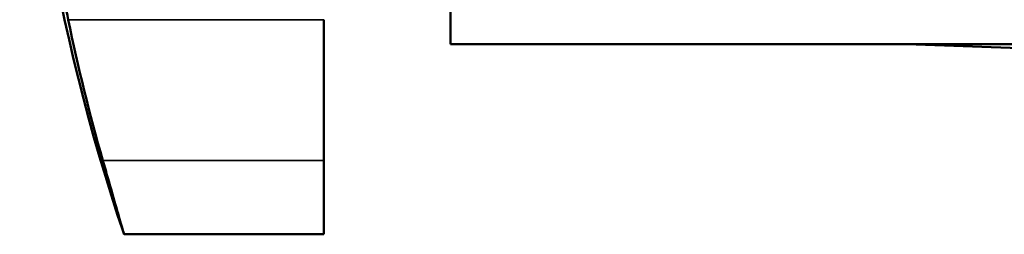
# Model space of a CAD drawing. Header units: millimetres. Extents: x 30 to 1646, y 30 to 1265.
# Tile 74 of 137: x 607 to 646, y 1025 to 1033. Entities that reach past the tile are written whole.
import ezdxf

# ---------------------------------------------------------------- set-up
doc = ezdxf.new("R2010")
doc.units = ezdxf.units.MM
doc.header["$LTSCALE"] = 6
doc.layers.add('Visible (ISO)', color=7, linetype='Continuous', lineweight=50)
doc.layers.add('Visible Narrow (ISO)', color=7, linetype='Continuous', lineweight=35)

msp = doc.modelspace()

# ---------------------------------------------------------------- linework, layer by layer
at = {"layer": 'Visible (ISO)'}
for p, q in [((624.1703, 1032.2882), (624.1703, 1067.2882)), ((619.1703, 1027.7024), (619.1703, 1033.2577)), ((653.1703, 1032.2882), (624.1703, 1032.2882)), ((642.1703, 1032.2882), (650.8676, 1031.9845)), ((619.1703, 1027.7024), (619.1703, 1024.7883)), ((611.2881, 1024.7882), (611.2881, 1024.7883)), ((611.2881, 1024.7882), (619.1703, 1024.7882)), ((619.1703, 1024.7882), (619.1703, 1024.7883))]:
    msp.add_line(p, q, dxfattribs=at)
msp.add_arc((685.1191, 1049.7882), 77.9488, 161.293317, 198.706683, dxfattribs=at)
msp.add_ellipse((685.1191, 1048.316), major_axis=(-77.5648, 0), ratio=0.9816819, start_param=0.1990725, end_param=0.2741393, dxfattribs=at)
for points, knots in [([(609.0861, 1045.1251), (609.0785, 1045.1179), (609.071, 1045.1105), (608.8628, 1044.904), (608.6926, 1044.6031), (608.4231, 1043.8212), (608.3238, 1043.3401), (608.197, 1042.2661), (608.164, 1041.6433), (608.1683, 1040.2404), (608.2055, 1039.4602), (608.3501, 1037.7945), (608.4576, 1036.9075), (608.7323, 1035.0931), (608.8995, 1034.1657), (609.0861, 1033.2577)], [7.6436281, 7.6436281, 7.6436281, 7.6436281, 7.6545169, 7.6545169, 7.9449341, 7.9449341, 8.2353512, 8.2353512, 8.5184037, 8.5184037, 8.8014561, 8.8014561, 9.0845086, 9.0845086, 9.367561, 9.367561, 9.367561, 9.367561]), ([(611.2881, 1024.7883), (611.2881, 1024.7883), (611.2881, 1024.7883), (611.2881, 1024.7883), (611.2881, 1024.7894), (611.262, 1024.8806), (611.1571, 1025.245), (611.0784, 1025.518), (610.8953, 1026.1538), (610.7772, 1026.5641), (610.5845, 1027.2354), (610.5176, 1027.4687), (610.4506, 1027.7024)], [2.21339611, 2.21339611, 2.21339611, 2.21339611, 2.21339852, 2.21339852, 2.21339852, 2.34874167, 2.34874167, 2.48408482, 2.48408482, 2.62547997, 2.62547997, 2.69622786, 2.69622786, 2.69622786, 2.69622786])]:
    msp.add_open_spline(points, degree=3, knots=knots, dxfattribs=at)
at = {"layer": 'Visible Narrow (ISO)'}
for p, q in [((619.1703, 1033.2577), (609.0861, 1033.2577)), ((610.4506, 1027.7024), (619.1703, 1027.7024)), ((619.1703, 1024.7883), (611.2881, 1024.7883))]:
    msp.add_line(p, q, dxfattribs=at)

doc.saveas('drawing.dxf')
